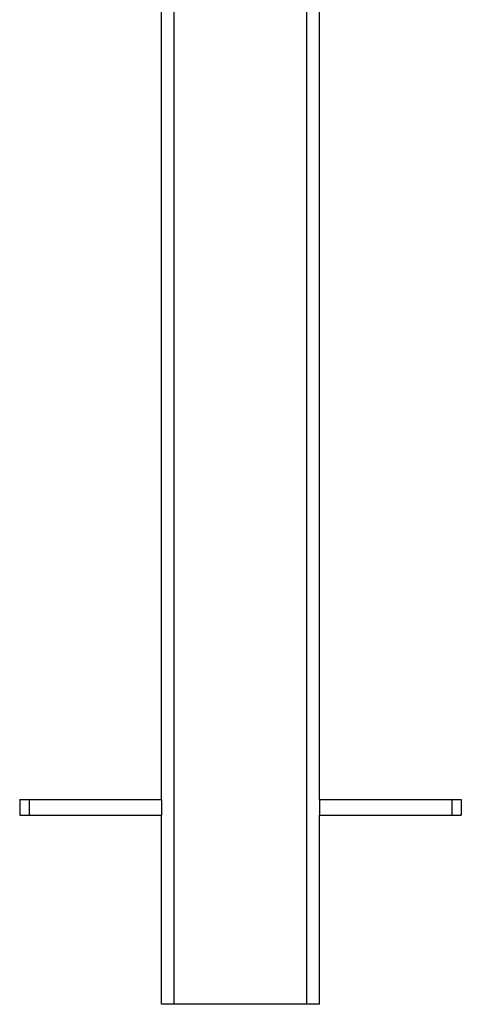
# Model space of a CAD drawing. Header units: millimetres. Extents: x 20 to 22981, y 40 to 19992.
# Tile 19 of 143: x 6639 to 6919, y 1098 to 1723. Entities that reach past the tile are written whole.
import ezdxf

# ---------------------------------------------------------------- set-up
doc = ezdxf.new("R2010")
doc.units = ezdxf.units.MM
doc.header["$LTSCALE"] = 2

msp = doc.modelspace()

# ---------------------------------------------------------------- linework, layer by layer
at = {"color": 7, "linetype": 'Continuous', "lineweight": 25}
for p, q in [((6729.29, 1228.49), (6729.29, 2098.49)), ((6737.29, 1098.49), (6737.29, 2098.49)), ((6821.29, 1098.49), (6821.29, 2098.49)), ((6829.29, 1228.49), (6829.29, 2098.49)), ((6639.29, 1228.49), (6639.29, 1218.49)), ((6639.29, 1228.49), (6645.29, 1228.49)), ((6645.29, 1228.49), (6645.29, 1218.49)), ((6645.29, 1228.49), (6729.29, 1228.49)), ((6729.29, 1228.49), (6729.29, 1218.49)), ((6829.29, 1228.49), (6829.29, 1218.49)), ((6829.29, 1228.49), (6913.29, 1228.49)), ((6913.29, 1228.49), (6913.29, 1218.49)), ((6913.29, 1228.49), (6919.29, 1228.49)), ((6919.29, 1228.49), (6919.29, 1218.49)), ((6639.29, 1218.49), (6645.29, 1218.49)), ((6645.29, 1218.49), (6729.29, 1218.49)), ((6729.29, 1098.49), (6729.29, 1218.49)), ((6829.29, 1098.49), (6829.29, 1218.49)), ((6829.29, 1218.49), (6913.29, 1218.49)), ((6913.29, 1218.49), (6919.29, 1218.49)), ((6737.29, 1098.49), (6729.29, 1098.49)), ((6821.29, 1098.49), (6737.29, 1098.49)), ((6829.29, 1098.49), (6821.29, 1098.49))]:
    msp.add_line(p, q, dxfattribs=at)

doc.saveas('drawing.dxf')
